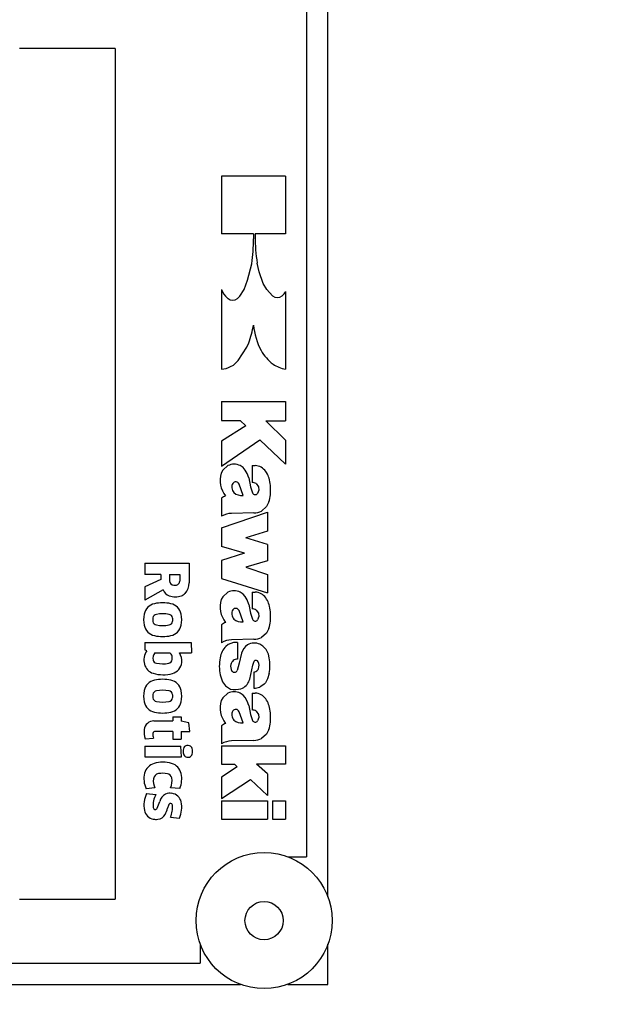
# Model space of a CAD drawing. Header units: millimetres. Extents: x -289 to 305, y -210 to 210.
# Tile 39 of 79: x -62.36 to -60.36, y 135.85 to 139.16. Entities that reach past the tile are written whole.
import ezdxf

# ---------------------------------------------------------------- set-up
doc = ezdxf.new("R2010")
doc.units = ezdxf.units.MM

# ---------------------------------------------------------------- blocks, each defined once
blk = doc.blocks.new('DTL0022')
at = {"color": 3, "linetype": 'Continuous'}
for p, q in [((-227, -138.886474), (-227, -65.113525)), ((-228, -67), (-228, -137)), ((-237, -99), (-241.5, -99)), ((-237, -99), (-237, -139)), ((-229, -105), (-232, -105)), ((-232, -105), (-232, -107.704345)), ((-229, -105), (-229, -107.704345)), ((-230.5, -107.704345), (-232, -107.704345)), ((-230.5, -107.704345), (-230.5, -107.953735)), ((-230.423355, -107.704345), (-230.423355, -107.834106)), ((-229, -107.704345), (-230.423355, -107.704345)), ((-232, -110.322509), (-232, -114.071655)), ((-229, -110.417846), (-229, -114.071533)), ((-231.71965, -110.733154), (-231.697464, -110.75122)), ((-232, -115.587646), (-232, -116.485351)), ((-232, -115.587646), (-229, -115.587646)), ((-229, -115.587646), (-229, -116.496338)), ((-232, -116.485351), (-231.123596, -116.485351)), ((-231.123596, -116.485351), (-230.862335, -116.739135)), ((-229, -117.416015), (-229.919708, -116.496338)), ((-229.919708, -116.496338), (-229, -116.496338)), ((-230.862335, -116.739135), (-232, -117.455444)), ((-232, -118.63977), (-230.192566, -117.389404)), ((-232, -117.455444), (-232, -118.63977)), ((-230.192566, -117.389404), (-229, -118.547485)), ((-229, -117.416015), (-229, -118.547485)), ((-230.565689, -118.609497), (-230.423004, -118.609497)), ((-230.565689, -118.609497), (-230.565689, -119.397827)), ((-230.988434, -120.009765), (-231.177139, -119.481445)), ((-232, -120.145385), (-232, -120.992065)), ((-232, -121.540405), (-229.832123, -120.791259)), ((-229.832123, -120.791259), (-229.832123, -121.690429)), ((-230.483414, -120.831054), (-231.52919, -120.854004)), ((-232, -121.540405), (-232, -122.415161)), ((-229.832123, -121.690429), (-230.862396, -122.001953)), ((-229.832123, -122.323852), (-230.862396, -122.001953)), ((-230.927063, -122.719604), (-232, -122.415161)), ((-229.832123, -122.323852), (-229.832123, -123.087402)), ((-230.927063, -122.719604), (-232, -123.065307)), ((-232, -123.065307), (-232, -123.909546)), ((-229.832123, -123.087402), (-230.861511, -123.383423)), ((-235.613144, -123.197143), (-235.613144, -123.73352)), ((-235.613144, -123.197143), (-233.521897, -123.197143)), ((-233.521897, -123.197143), (-233.521897, -124.116821)), ((-230.861511, -123.383423), (-229.832123, -123.722534)), ((-234.857666, -123.73352), (-235.613144, -123.73352)), ((-234.857666, -123.957397), (-235.613144, -124.307129)), ((-234.857666, -123.73352), (-234.857666, -123.957397)), ((-234.452561, -123.73352), (-233.97081, -123.73352)), ((-234.452561, -123.73352), (-234.452561, -124.026245)), ((-233.97081, -123.73352), (-233.97081, -124.036255)), ((-232, -123.909546), (-229.832123, -124.582641)), ((-229.832123, -123.722534), (-229.832123, -124.582641)), ((-235.613144, -124.307129), (-235.613144, -124.930786)), ((-234.755264, -124.452758), (-235.613144, -124.930786)), ((-234.252548, -124.226318), (-234.160797, -124.226318)), ((-233.716736, -124.618042), (-233.721543, -124.623047)), ((-230.565689, -124.554687), (-230.423004, -124.554687)), ((-230.565689, -124.554687), (-230.565689, -125.343017)), ((-230.988434, -125.955078), (-231.177139, -125.426635)), ((-232, -126.090576), (-232, -126.937378)), ((-230.483414, -126.776245), (-231.52919, -126.799316)), ((-235.613144, -126.919677), (-235.613144, -127.272217)), ((-235.613144, -126.919677), (-233.435806, -126.919677)), ((-235.514557, -127.311645), (-235.613144, -127.272217)), ((-233.435806, -126.919677), (-233.413407, -127.412353)), ((-231.244522, -126.919677), (-231.298355, -126.919677)), ((-231.244522, -126.919677), (-231.244522, -127.705078)), ((-235.645981, -127.620483), (-235.64502, -127.613891)), ((-235.133942, -127.412353), (-234.432694, -127.412353)), ((-233.97789, -127.412353), (-233.413407, -127.412353)), ((-230.478104, -128.317016), (-230.478104, -129.070923)), ((-230.565689, -129.306518), (-230.423004, -129.306518)), ((-230.565689, -129.306518), (-230.565689, -130.094848)), ((-234.288315, -130.42334), (-234.288315, -130.609497)), ((-234.288315, -130.42334), (-233.905106, -130.42334)), ((-233.905106, -130.42334), (-233.905106, -130.627563)), ((-230.988434, -130.706909), (-231.177139, -130.178467)), ((-235.184418, -130.609497), (-234.288315, -130.609497)), ((-233.534683, -130.698852), (-233.905106, -130.627563)), ((-233.498017, -131.102173), (-233.534683, -130.698852)), ((-232, -130.842407), (-232, -131.689209)), ((-235.593109, -131.454467), (-235.203964, -131.422119)), ((-234.288315, -131.102173), (-235.120453, -131.102173)), ((-234.288315, -131.102173), (-234.288315, -131.463501)), ((-234.288315, -131.463501), (-233.905106, -131.463501)), ((-233.905106, -131.102173), (-233.905106, -131.463501)), ((-233.905106, -131.102173), (-233.498017, -131.102173)), ((-235.613144, -131.791992), (-235.613144, -132.295654)), ((-235.613144, -131.791992), (-233.914566, -131.791992)), ((-233.891678, -132.295654), (-233.914566, -131.791992)), ((-232, -131.781006), (-232, -132.645996)), ((-232, -131.781006), (-229, -131.781006)), ((-230.483414, -131.528076), (-231.52919, -131.551147)), ((-229, -131.781006), (-229, -132.645996)), ((-235.613144, -132.295654), (-233.891678, -132.295654)), ((-232, -132.645996), (-231.386856, -132.645996)), ((-231.266312, -132.766479), (-232, -133.251465)), ((-231.266312, -132.766479), (-231.386856, -132.645996)), ((-229.832123, -133.094848), (-230.355835, -132.645996)), ((-229, -132.645996), (-230.355835, -132.645996)), ((-232, -133.251465), (-232, -134.258911)), ((-229.832123, -133.094848), (-229.832123, -134.122802)), ((-235.132584, -133.761841), (-235.548294, -133.799682)), ((-233.961701, -133.782348), (-234.404236, -133.752807)), ((-232, -134.258911), (-230.637299, -133.365722)), ((-229.832123, -134.122802), (-230.637299, -133.365722)), ((-235.52652, -134.018554), (-235.092743, -134.072754)), ((-232, -134.375854), (-232, -135.229858)), ((-232, -134.375854), (-229.832123, -134.375854)), ((-229.832123, -134.375854), (-229.832123, -135.229858)), ((-229.602188, -134.375854), (-229.602188, -135.229858)), ((-229.602188, -134.375854), (-229, -134.375854)), ((-229, -134.375854), (-229, -135.229858)), ((-234.540146, -134.715332), (-234.541596, -134.720947)), ((-234.406479, -135.139282), (-233.982102, -135.181762)), ((-232, -135.229858), (-229.832123, -135.229858)), ((-229.602188, -135.229858), (-229, -135.229858)), ((-228.886444, -137), (-228, -137)), ((-241.5, -139), (-237, -139)), ((-233, -141.113525), (-233, -142)), ((-227, -143), (-227, -141.113525)), ((-261, -142), (-233, -142)), ((-262.886444, -143), (-231.113556, -143)), ((-228.886444, -143), (-227, -143))]:
    blk.add_line(p, q, dxfattribs=at)
for points in [[(-231.255478, -110.748169), (-231.13504, -110.638672), (-230.937958, -110.321167), (-230.773728, -109.894165), (-230.576645, -109.116821)], [(-229.602188, -110.627685), (-229.875916, -110.332153), (-230.040146, -110.047485), (-230.237229, -109.5), (-230.324814, -109.083984)], [(-231.572998, -113.956176), (-231.441605, -113.879516), (-231.211685, -113.671508), (-230.806565, -113.047485), (-230.718979, -112.839477)], [(-231.704376, -118.609497), (-231.945252, -118.828491), (-232.011429, -118.959839)], [(-230.718979, -119.189819), (-230.795624, -118.981811), (-230.883209, -118.817505), (-230.991684, -118.699951), (-231.124085, -118.609497)], [(-230.718979, -119.189819), (-230.631394, -119.605835), (-230.54332, -119.890503)], [(-230.368607, -119.452514), (-230.259125, -119.605835), (-230.248169, -119.759155), (-230.304489, -119.912353)], [(-229.777374, -120.317505), (-229.886856, -120.536499), (-230.116791, -120.744507)], [(-231.704376, -124.554687), (-231.945252, -124.773681), (-232.011429, -124.905151)], [(-230.718979, -125.135009), (-230.795624, -124.927002), (-230.883209, -124.762817), (-230.991684, -124.645263), (-231.124085, -124.554687)], [(-230.718979, -125.135009), (-230.631394, -125.551147), (-230.54332, -125.835815)], [(-230.368607, -125.397827), (-230.259125, -125.551147), (-230.248169, -125.704345), (-230.304489, -125.857666)], [(-229.777374, -126.262817), (-229.886856, -126.481811), (-230.116791, -126.689819)], [(-229.753617, -127.65332), (-229.799271, -127.478149), (-229.908753, -127.248169), (-230.051102, -127.094848), (-230.193436, -127.007324)], [(-231.058396, -127.42334), (-231.167877, -127.894165), (-231.266419, -128.244507)], [(-230.697083, -128.715332), (-230.675186, -128.649658), (-230.532852, -127.992675), (-230.467636, -127.795654)], [(-232.065689, -128.452514), (-231.956207, -128.770141), (-231.813873, -128.967163), (-231.572998, -129.113403)], [(-229.755478, -128.375854), (-229.832123, -128.638672), (-229.930527, -128.815063), (-229.996353, -128.890503), (-230.204376, -129.02185)], [(-231.704376, -129.306518), (-231.945252, -129.525512), (-232.011429, -129.656982)], [(-230.718979, -129.886841), (-230.795624, -129.678833), (-230.883209, -129.514648), (-230.991684, -129.397094), (-231.124085, -129.306518)], [(-230.718979, -129.886841), (-230.631394, -130.302856), (-230.54332, -130.587524)], [(-230.368607, -130.149658), (-230.259125, -130.302856), (-230.248169, -130.456176), (-230.304489, -130.609497)], [(-229.777374, -131.014648), (-229.886856, -131.23352), (-230.116791, -131.44165)]]:
    blk.add_lwpolyline(points, dxfattribs=at)
for radius in [3.2, 0.9]:
    blk.add_circle((-230, -140), radius, dxfattribs=at)
for centre, radius, start, end in [((-222.447128, -107.834106), 7.976232, 180.000005, 189.015571), ((-239.362656, -107.953735), 8.862658, 352.459442, 0), ((-231.15419, -110.04602), 0.889835, 198.099914, 230.545744), ((-229.372269, -110.359497), 0.353304, 229.39871, 310.601292), ((-229.414231, -110.290161), 0.43347, 308.848157, 342.866745), ((-231.478333, -110.477295), 0.350766, 231.340273, 309.44643), ((-234.420929, -111.44165), 3.957055, 339.31407, 351.915969), ((-227.264313, -111.672485), 3.255204, 185.740127, 208.000219), ((-228.327194, -112.171508), 2.083258, 209.594044, 233.022057), ((-228.767121, -112.666382), 1.42436, 235.186995, 260.590217), ((-232.038742, -113.081176), 0.991297, 272.239828, 298.023806), ((-230.951645, -119.315674), 1.117932, 161.439758, 219.867044), ((-231.414231, -119.21167), 0.668444, 64.274389, 115.725616), ((-230.423004, -119.109497), 0.5, 72.936503, 90.000003), ((-230.485596, -119.313354), 0.713288, 25.736986, 72.936503), ((-231.331314, -119.536499), 0.163714, 19.653825, 146.869011), ((-230.598023, -119.895752), 0.499053, 62.635847, 86.28608), ((-230.795532, -119.500976), 1.074496, 12.012558, 27.572543), ((-232.08577, -119.775512), 2.393622, 355.145671, 12.012558), ((-231.199845, -119.622314), 0.320702, 146.86897, 186.862764), ((-231.140244, -119.622192), 0.379873, 185.800492, 222.643434), ((-231.046539, -119.422851), 0.589745, 230.744899, 275.654356), ((-230.417877, -119.835815), 0.136861, 203.578177, 325.944202), ((-231.499085, -120.77185), 0.802175, 112.780616, 128.641272), ((-231.005036, -119.861938), 1.309448, 339.642527, 354.912927), ((-230.503281, -119.926635), 0.904609, 271.25904, 295.29337), ((-231.515122, -121.773681), 0.919816, 90.87691, 121.813036), ((-234.252548, -124.026245), 0.2, 180.000005, 269.999997), ((-234.160797, -124.036255), 0.19, 269.999997, 0), ((-234.267166, -124.232422), 0.535557, 204.301508, 248.276663), ((-234.263855, -124.116821), 0.741964, 317.510886, 0), ((-231.414231, -125.156982), 0.668444, 64.274389, 115.725616), ((-234.178833, -123.881347), 0.895621, 251.339675, 288.660327), ((-234.031479, -124.317749), 0.435093, 288.660327, 315.426647), ((-230.951645, -125.260986), 1.117932, 161.439758, 219.867044), ((-230.423004, -125.054687), 0.5, 72.936503, 90.000003), ((-230.485596, -125.258667), 0.713288, 25.736986, 72.936503), ((-230.795532, -125.446289), 1.074496, 12.012558, 27.572543), ((-235.024033, -125.716552), 0.63, 101.972129, 168.086557), ((-234.770081, -126.914184), 1.854256, 78.027876, 101.972129), ((-234.516113, -125.716552), 0.63, 11.913443, 78.027876), ((-231.199845, -125.567505), 0.320702, 146.86897, 186.862764), ((-231.331314, -125.481689), 0.163714, 19.653825, 146.869011), ((-230.598023, -125.841064), 0.499053, 62.635847, 86.28608), ((-232.08577, -125.720825), 2.393622, 355.145671, 12.012558), ((-234.381394, -125.852173), 1.286788, 168.086557, 191.913443), ((-234.741333, -125.852173), 0.499544, 170.653888, 189.346112), ((-235.031967, -125.804321), 0.205, 100.243032, 170.653888), ((-234.770081, -127.253662), 1.677766, 79.756966, 100.243032), ((-234.508179, -125.804321), 0.205, 9.346114, 79.756966), ((-234.798813, -125.852173), 0.499544, 350.653884, 9.346114), ((-235.158753, -125.852173), 1.286788, 348.086557, 11.913443), ((-231.140244, -125.567383), 0.379873, 185.800492, 222.643434), ((-231.046539, -125.368164), 0.589745, 230.744899, 275.654356), ((-230.417877, -125.781006), 0.136861, 203.578177, 325.944202), ((-235.024033, -125.987793), 0.63, 191.913443, 258.027871), ((-235.031967, -125.900024), 0.205, 189.346112, 259.756968), ((-234.770081, -124.450683), 1.677766, 259.756968, 280.243034), ((-234.508179, -125.900024), 0.205, 280.243034, 350.653886), ((-234.516113, -125.987793), 0.63, 281.972124, 348.086557), ((-231.499085, -126.717163), 0.802175, 112.780616, 128.641272), ((-231.005036, -125.807251), 1.309448, 339.642527, 354.912927), ((-234.770081, -124.790161), 1.854256, 258.027871, 281.972124), ((-231.515122, -127.718994), 0.919816, 90.87691, 121.813036), ((-230.503281, -125.871948), 0.904609, 271.25904, 295.29337), ((-231.046814, -127.825805), 1.037316, 136.052751, 169.810155), ((-231.298355, -127.672119), 0.752425, 89.999996, 131.181761), ((-230.340073, -127.647705), 0.752544, 126.161736, 162.654494), ((-230.456207, -127.609497), 0.657026, 66.42529, 119.940253), ((-234.786499, -127.735351), 0.867144, 172.381448, 193.885852), ((-235.005478, -127.710815), 0.646849, 141.906838, 171.384445), ((-234.874085, -127.664184), 0.361853, 135.898471, 193.555994), ((-235.031433, -127.702148), 0.2, 193.555994, 259.143262), ((-234.523239, -127.704834), 0.2, 280.246668, 353.257501), ((-234.614533, -127.641357), 0.292381, 15.000521, 51.544545), ((-234.820709, -127.669677), 0.499544, 353.257501, 12.018012), ((-234.600372, -127.790161), 0.728123, 354.319242, 31.250608), ((-230.012772, -128.041992), 2.093576, 168.995477, 191.309928), ((-231.224198, -128.116333), 0.411687, 92.831054, 123.690068), ((-230.38504, -127.885009), 0.121731, 26.09462, 132.731544), ((-231.879563, -128.009155), 2.155524, 350.202759, 9.502033), ((-235.045838, -127.79956), 0.6, 193.885852, 253.459178), ((-234.770081, -126.339477), 1.587591, 259.143262, 280.246668), ((-234.47287, -127.802856), 0.6, 285.877742, 354.319242), ((-231.163025, -128.058349), 0.411002, 166.127863, 210.40782), ((-231.233521, -128.02771), 0.335359, 130.77464, 168.330176), ((-230.521393, -128.026977), 0.293237, 278.491056, 318.164572), ((-230.463852, -128.078613), 0.215995, 318.164572, 338.306182), ((-230.638397, -128.009155), 0.403841, 338.306182, 26.09462), ((-234.753647, -126.815674), 1.62629, 253.459178, 285.877742), ((-234.770081, -130.510986), 1.854256, 78.027876, 101.972129), ((-231.398361, -128.182129), 0.14595, 215.284629, 334.684491), ((-235.024033, -129.313354), 0.63, 101.972129, 168.086557), ((-234.516113, -129.313354), 0.63, 11.913443, 78.027876), ((-231.359482, -128.225342), 0.913287, 256.480567, 287.229197), ((-231.267197, -128.522949), 0.601688, 287.229218, 341.356459), ((-230.467148, -128.343017), 0.727917, 269.138157, 291.161262), ((-234.381394, -129.448852), 1.286788, 168.086557, 191.913443), ((-234.741333, -129.448852), 0.499544, 170.653888, 189.346112), ((-235.031967, -129.401001), 0.205, 100.243032, 170.653888), ((-235.031967, -129.496704), 0.205, 189.346112, 259.756968), ((-234.770081, -130.850342), 1.677766, 79.756966, 100.243032), ((-234.508179, -129.401001), 0.205, 9.346114, 79.756966), ((-234.508179, -129.496704), 0.205, 280.243034, 350.653886), ((-234.798813, -129.448852), 0.499544, 350.653884, 9.346114), ((-235.158753, -129.448852), 1.286788, 348.086557, 11.913443), ((-231.414231, -129.908813), 0.668444, 64.274389, 115.725616), ((-230.423004, -129.806518), 0.5, 72.936503, 90.000003), ((-230.485596, -130.010498), 0.713288, 25.736986, 72.936503), ((-235.024033, -129.584472), 0.63, 191.913443, 258.027871), ((-234.770081, -128.047485), 1.677766, 259.756968, 280.243034), ((-234.516113, -129.584472), 0.63, 281.972124, 348.086557), ((-230.951645, -130.012817), 1.117932, 161.439758, 219.867044), ((-231.331314, -130.23352), 0.163714, 19.653825, 146.869011), ((-230.795532, -130.19812), 1.074496, 12.012558, 27.572543), ((-232.08577, -130.472656), 2.393622, 355.145671, 12.012558), ((-234.770081, -128.386841), 1.854256, 258.027871, 281.972124), ((-231.199845, -130.319336), 0.320702, 146.86897, 186.862764), ((-231.140244, -130.319214), 0.379873, 185.800492, 222.643434), ((-230.598023, -130.592895), 0.499053, 62.635847, 86.28608), ((-235.184418, -131.069458), 0.46, 90.000003, 173.524986), ((-231.499085, -131.468994), 0.802175, 112.780616, 128.641272), ((-231.046539, -130.119995), 0.589745, 230.744899, 275.654356), ((-230.417877, -130.532837), 0.136861, 203.578177, 325.944202), ((-231.005036, -130.559082), 1.309448, 339.642527, 354.912927), ((-234.655106, -131.129516), 0.992704, 173.524986, 199.108747), ((-234.786499, -131.260986), 0.447501, 171.693348, 201.108135), ((-235.120453, -131.212158), 0.11, 90.000003, 171.693348), ((-230.503281, -130.623657), 0.904609, 271.25904, 295.29337), ((-233.231751, -132.03833), 0.575469, 168.426072, 192.904162), ((-233.599579, -131.963012), 0.2, 98.725624, 168.426072), ((-233.593064, -132.005493), 0.242982, 70.062817, 98.725624), ((-233.578415, -131.965088), 0.2, 17.123549, 70.062817), ((-233.833939, -132.043823), 0.467385, 342.866272, 17.123549), ((-231.515122, -132.470825), 0.919816, 90.87691, 121.813036), ((-233.597733, -132.122192), 0.2, 192.904162, 246.7617), ((-233.587586, -132.09851), 0.225717, 246.7617, 290.884564), ((-233.57843, -132.122558), 0.2, 290.884564, 342.866272), ((-235.000183, -133.227295), 0.64, 106.129569, 165.398194), ((-234.764603, -134.041992), 1.488024, 73.765148, 106.129569), ((-234.527512, -133.227783), 0.64, 12.421936, 73.765148), ((-234.583939, -133.335815), 1.07014, 165.398194, 205.690317), ((-234.917938, -133.376953), 0.29, 100.636144, 170.860037), ((-234.759125, -134.222656), 1.150469, 79.23279, 100.636144), ((-234.590897, -133.338012), 0.25, 11.55125, 79.23279), ((-235.062042, -133.434326), 0.730884, 334.161121, 11.55125), ((-235.042694, -133.341186), 1.167538, 337.80137, 12.421936), ((-234.527374, -133.439819), 0.685592, 170.860037, 208.022745), ((-234.384674, -134.572998), 1.26932, 154.101608, 191.114311), ((-234.281281, -134.556518), 0.944717, 149.197983, 187.894328), ((-234.341248, -134.563842), 0.591854, 119.789306, 164.321675), ((-234.419708, -134.624145), 0.613019, 82.05639, 110.588781), ((-234.406159, -134.526977), 0.515, 11.77213, 82.05639), ((-235.117783, -134.672607), 0.100212, 187.894259, 334.792929), ((-236.83667, -133.863403), 2, 334.792885, 344.321668), ((-232.443436, -135.377685), 2.198863, 157.730146, 162.467278), ((-234.398468, -134.577148), 0.086243, 5.991439, 157.730146), ((-235.402374, -134.682495), 1.09566, 335.360005, 5.991439), ((-235.125916, -134.677002), 1.250214, 336.190411, 11.77213), ((-235.119934, -134.717407), 0.52, 191.114311, 259.774432), ((-235.041092, -134.800537), 0.44, 274.862853, 332.057271), ((-235.804749, -134.395508), 1.304424, 332.057271, 345.548676), ((-235.071167, -134.447143), 0.79472, 259.774432, 274.862853)]:
    blk.add_arc(centre, radius, start, end, dxfattribs=at)

msp = doc.modelspace()

# ---------------------------------------------------------------- linework, layer by layer
at = {"color": 7, "linetype": 'Continuous'}
msp.add_arc((-45.1089, 146.1347), 27.3409, 195, 165, dxfattribs=at)

# ---------------------------------------------------------------- block references
at = {"color": 7, "xscale": 0.071428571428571, "yscale": 0.071428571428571, "zscale": 0.071428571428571}
msp.add_blockref('DTL0022', (-45.1089, 146.1347), dxfattribs=at)

doc.saveas('drawing.dxf')
